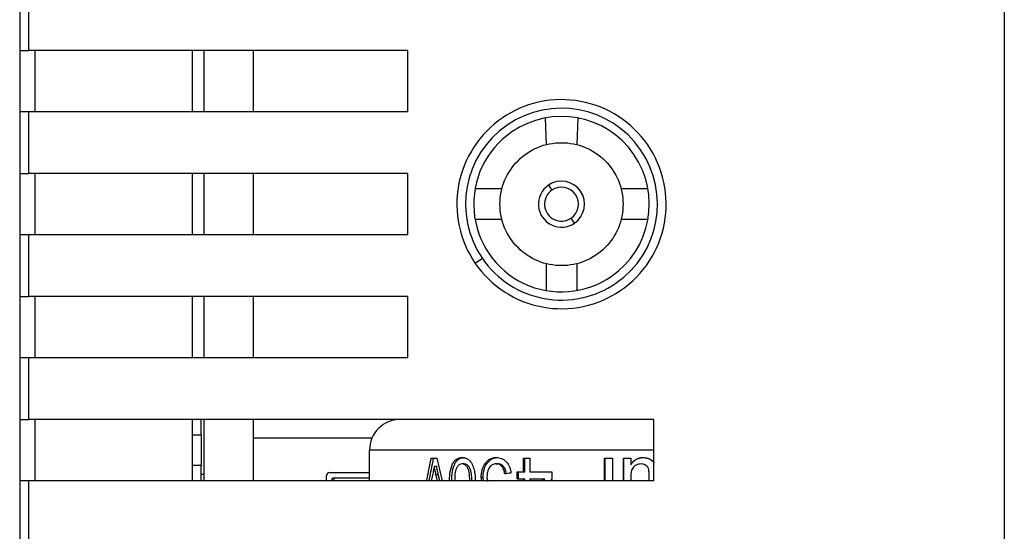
# Model space of a CAD drawing. Header units: millimetres. Extents: x -5320 to 345, y 512 to 4229.
# Tile 7 of 256: x -5191 to -5159, y 3919 to 3936. Entities that reach past the tile are written whole.
import ezdxf

# ---------------------------------------------------------------- set-up
doc = ezdxf.new("R2010")
doc.units = ezdxf.units.MM
doc.header["$LTSCALE"] = 5

msp = doc.modelspace()

# ---------------------------------------------------------------- linework, layer by layer
at = {"color": 7, "linetype": 'Continuous', "lineweight": 25}
for p, q in [((-5159.31, 3965.467), (-5159.31, 3905.767)), ((-5191.31, 3936.767), (-5191.31, 3934.767)), ((-5191.01, 3934.767), (-5191.01, 3936.767)), ((-5191.31, 3934.767), (-5191.31, 3932.767)), ((-5178.701, 3934.767), (-5191.01, 3934.767)), ((-5190.81, 3932.767), (-5190.81, 3934.767)), ((-5185.701, 3934.767), (-5185.701, 3932.767)), ((-5185.31, 3932.767), (-5185.31, 3934.767)), ((-5183.71, 3932.767), (-5183.71, 3934.767)), ((-5178.701, 3932.767), (-5178.701, 3934.767)), ((-5191.31, 3932.767), (-5191.31, 3930.767)), ((-5191.01, 3930.767), (-5191.01, 3932.767)), ((-5178.701, 3932.767), (-5191.01, 3932.767)), ((-5174.231, 3932.57), (-5174.201, 3931.703)), ((-5173.172, 3932.57), (-5173.201, 3931.703)), ((-5191.31, 3930.767), (-5191.31, 3928.767)), ((-5178.701, 3930.767), (-5191.01, 3930.767)), ((-5190.81, 3928.767), (-5190.81, 3930.767)), ((-5185.701, 3930.767), (-5185.701, 3928.767)), ((-5185.31, 3928.767), (-5185.31, 3930.767)), ((-5183.71, 3928.767), (-5183.71, 3930.767)), ((-5178.701, 3928.767), (-5178.701, 3930.767)), ((-5175.638, 3930.267), (-5176.51, 3930.267)), ((-5174.126, 3930.385), (-5174.013, 3930.22)), ((-5170.892, 3930.267), (-5171.765, 3930.267)), ((-5173.276, 3929.149), (-5173.389, 3929.314)), ((-5175.638, 3929.267), (-5176.51, 3929.267)), ((-5170.892, 3929.267), (-5171.765, 3929.267)), ((-5191.31, 3928.767), (-5191.31, 3926.767)), ((-5191.01, 3926.767), (-5191.01, 3928.767)), ((-5178.701, 3928.767), (-5191.01, 3928.767)), ((-5176.271, 3927.998), (-5176.503, 3927.839)), ((-5174.201, 3927.83), (-5174.201, 3926.958)), ((-5173.201, 3927.83), (-5173.201, 3926.958)), ((-5191.31, 3926.767), (-5191.31, 3924.767)), ((-5178.701, 3926.767), (-5191.01, 3926.767)), ((-5190.81, 3924.767), (-5190.81, 3926.767)), ((-5185.701, 3926.767), (-5185.701, 3924.767)), ((-5185.31, 3924.767), (-5185.31, 3926.767)), ((-5183.71, 3924.767), (-5183.71, 3926.767)), ((-5178.701, 3924.767), (-5178.701, 3926.767)), ((-5191.31, 3924.767), (-5191.31, 3922.767)), ((-5191.01, 3922.767), (-5191.01, 3924.767)), ((-5178.701, 3924.767), (-5191.01, 3924.767)), ((-5191.31, 3922.767), (-5191.31, 3920.767)), ((-5170.701, 3922.767), (-5191.01, 3922.767)), ((-5190.81, 3920.767), (-5190.81, 3922.767)), ((-5185.701, 3922.767), (-5185.701, 3920.767)), ((-5185.41, 3922.267), (-5185.41, 3922.767)), ((-5185.31, 3920.767), (-5185.31, 3922.767)), ((-5183.71, 3920.767), (-5183.71, 3922.767)), ((-5170.701, 3920.767), (-5170.701, 3922.767)), ((-5185.701, 3922.267), (-5185.41, 3922.267)), ((-5185.41, 3922.267), (-5185.41, 3921.267)), ((-5183.71, 3922.167), (-5179.858, 3922.167)), ((-5179.941, 3920.767), (-5179.941, 3921.767)), ((-5177.936, 3921.504), (-5177.75, 3921.504)), ((-5176.865, 3921.319), (-5176.932, 3921.319)), ((-5176.199, 3921.309), (-5176.14, 3921.309)), ((-5175.825, 3921.319), (-5175.77, 3921.319)), ((-5174.941, 3921.504), (-5174.734, 3921.504)), ((-5174.941, 3921.066), (-5174.941, 3921.504)), ((-5174.896, 3921.066), (-5174.896, 3921.504)), ((-5174.734, 3921.504), (-5174.734, 3921.066)), ((-5172.299, 3921.504), (-5172.048, 3921.504)), ((-5172.299, 3920.767), (-5172.299, 3921.504)), ((-5172.283, 3920.767), (-5172.283, 3921.504)), ((-5172.048, 3921.504), (-5172.048, 3920.767)), ((-5171.682, 3921.504), (-5171.452, 3921.504)), ((-5171.682, 3920.767), (-5171.682, 3921.504)), ((-5171.673, 3920.767), (-5171.673, 3921.504)), ((-5171.452, 3921.504), (-5171.452, 3921.289)), ((-5171.452, 3921.289), (-5171.445, 3921.289)), ((-5171.115, 3921.319), (-5171.112, 3921.319)), ((-5185.41, 3921.267), (-5185.701, 3921.267)), ((-5185.41, 3920.767), (-5185.41, 3921.267)), ((-5185.31, 3920.977), (-5185.41, 3920.977)), ((-5181.24, 3921.041), (-5179.941, 3921.041)), ((-5177.886, 3920.992), (-5177.932, 3920.767)), ((-5177.834, 3921.242), (-5177.757, 3921.242)), ((-5177.736, 3920.767), (-5177.781, 3920.977)), ((-5177.781, 3920.977), (-5177.705, 3920.977)), ((-5177.66, 3920.767), (-5177.705, 3920.977)), ((-5175.146, 3921.066), (-5174.941, 3921.066)), ((-5175.146, 3920.835), (-5175.146, 3921.066)), ((-5175.098, 3920.835), (-5175.098, 3921.066)), ((-5174.941, 3921.066), (-5174.896, 3921.066)), ((-5174.734, 3921.066), (-5174.012, 3921.066)), ((-5174.012, 3921.066), (-5174.012, 3920.835)), ((-5170.867, 3921.135), (-5170.866, 3921.135)), ((-5191.31, 3920.767), (-5191.31, 3918.767)), ((-5191.01, 3918.767), (-5191.01, 3920.767)), ((-5170.701, 3920.767), (-5191.01, 3920.767)), ((-5181.34, 3920.767), (-5181.34, 3920.941)), ((-5181.086, 3920.767), (-5181.086, 3920.867)), ((-5181.086, 3920.867), (-5179.941, 3920.867)), ((-5176.295, 3920.767), (-5176.31, 3920.887)), ((-5176.31, 3920.887), (-5176.25, 3920.887)), ((-5176.238, 3920.774), (-5176.25, 3920.887)), ((-5175.146, 3920.835), (-5174.941, 3920.835)), ((-5174.941, 3920.767), (-5174.941, 3920.835)), ((-5174.941, 3920.835), (-5174.896, 3920.835)), ((-5174.896, 3920.767), (-5174.896, 3920.835)), ((-5174.734, 3920.835), (-5174.277, 3920.835)), ((-5174.734, 3920.835), (-5174.734, 3920.767)), ((-5174.326, 3920.767), (-5174.277, 3920.835)), ((-5174.288, 3920.767), (-5174.24, 3920.835)), ((-5174.277, 3920.835), (-5174.24, 3920.835)), ((-5174.012, 3920.835), (-5174.061, 3920.767)), ((-5171.452, 3920.88), (-5171.452, 3920.767)), ((-5170.853, 3920.767), (-5170.853, 3920.904)), ((-5170.853, 3920.904), (-5170.853, 3920.904)), ((-5170.853, 3920.767), (-5170.853, 3920.904))]:
    msp.add_line(p, q, dxfattribs=at)
at = {"color": 8, "linetype": 'Continuous', "lineweight": 25}
msp.add_line((-5170.701, 3921.767), (-5179.941, 3921.767), dxfattribs=at)
at = {"color": 7, "linetype": 'Continuous', "lineweight": 25}
for centre, radius, start, end in [((-5173.701, 3929.767), 3.12, 304.5305, 124.5305), ((-5173.701, 3929.767), 2.853, 304.5305, 124.5305), ((-5173.701, 3929.767), 3.12, 124.5305, 214.5305), ((-5173.701, 3929.767), 2.853, 124.5305, 304.5305), ((-5173.701, 3929.767), 0.75, 124.5305, 304.5305), ((-5173.701, 3929.767), 0.75, 304.5305, 124.5305), ((-5173.701, 3929.767), 0.55, 304.5305, 124.5305), ((-5173.701, 3929.767), 0.55, 124.5305, 304.5305), ((-5173.701, 3929.767), 3.12, 214.5305, 304.5305), ((-5178.941, 3921.767), 1, 90, 180), ((-5181.24, 3920.941), 0.1, 90, 180), ((-5181.086, 3920.767), 0.1, 90, 180)]:
    msp.add_arc(centre, radius, start, end, dxfattribs=at)
for points, knots in [([(-5191.31, 3934.767), (-5191.31, 3934.767), (-5191.278, 3934.767), (-5191.167, 3934.767), (-5191.089, 3934.767), (-5191.01, 3934.767)], [0, 0, 0, 0, 0.5, 0.5, 1, 1, 1, 1]), ([(-5176.503, 3927.839), (-5176.748, 3928.196), (-5176.933, 3928.617), (-5177.121, 3929.499), (-5177.124, 3929.958), (-5176.966, 3930.811), (-5176.799, 3931.239), (-5176.309, 3931.996), (-5175.986, 3932.322), (-5175.271, 3932.814), (-5174.851, 3932.999), (-5173.969, 3933.187), (-5173.51, 3933.189), (-5172.657, 3933.032), (-5172.229, 3932.865), (-5171.472, 3932.374), (-5171.146, 3932.052), (-5170.654, 3931.337), (-5170.469, 3930.917), (-5170.281, 3930.034), (-5170.278, 3929.575), (-5170.436, 3928.722), (-5170.603, 3928.294), (-5171.094, 3927.538), (-5171.416, 3927.211), (-5172.131, 3926.719), (-5172.551, 3926.535), (-5173.433, 3926.347), (-5173.892, 3926.344), (-5174.746, 3926.502), (-5175.173, 3926.668), (-5175.93, 3927.159), (-5176.257, 3927.482), (-5176.503, 3927.839)], [0, 0, 0, 0, 0.0625, 0.0625, 0.125, 0.125, 0.1875, 0.1875, 0.25, 0.25, 0.3125, 0.3125, 0.375, 0.375, 0.4375, 0.4375, 0.5, 0.5, 0.5625, 0.5625, 0.625, 0.625, 0.6875, 0.6875, 0.75, 0.75, 0.8125, 0.8125, 0.875, 0.875, 0.9375, 0.9375, 1, 1, 1, 1]), ([(-5191.01, 3932.767), (-5191.089, 3932.767), (-5191.167, 3932.767), (-5191.278, 3932.767), (-5191.31, 3932.767), (-5191.31, 3932.767)], [0, 0, 0, 0, 0.5, 0.5, 1, 1, 1, 1]), ([(-5175.701, 3929.767), (-5175.701, 3930.029), (-5175.649, 3930.29), (-5175.449, 3930.774), (-5175.3, 3930.996), (-5174.93, 3931.366), (-5174.708, 3931.514), (-5174.225, 3931.715), (-5173.963, 3931.767), (-5173.439, 3931.767), (-5173.178, 3931.715), (-5172.694, 3931.514), (-5172.472, 3931.366), (-5172.102, 3930.996), (-5171.954, 3930.774), (-5171.753, 3930.29), (-5171.701, 3930.029), (-5171.701, 3929.767)], [0, 0, 0, 0, 0.125, 0.125, 0.25, 0.25, 0.375, 0.375, 0.5, 0.5, 0.625, 0.625, 0.75, 0.75, 0.875, 0.875, 1, 1, 1, 1]), ([(-5191.31, 3930.767), (-5191.31, 3930.767), (-5191.278, 3930.767), (-5191.167, 3930.767), (-5191.089, 3930.767), (-5191.01, 3930.767)], [0, 0, 0, 0, 0.5, 0.5, 1, 1, 1, 1]), ([(-5171.701, 3929.767), (-5171.701, 3929.505), (-5171.753, 3929.243), (-5171.954, 3928.759), (-5172.102, 3928.538), (-5172.472, 3928.167), (-5172.694, 3928.019), (-5173.178, 3927.819), (-5173.439, 3927.767), (-5173.963, 3927.767), (-5174.225, 3927.819), (-5174.708, 3928.019), (-5174.93, 3928.167), (-5175.3, 3928.538), (-5175.449, 3928.759), (-5175.649, 3929.243), (-5175.701, 3929.505), (-5175.701, 3929.767)], [0, 0, 0, 0, 0.125, 0.125, 0.25, 0.25, 0.375, 0.375, 0.5, 0.5, 0.625, 0.625, 0.75, 0.75, 0.875, 0.875, 1, 1, 1, 1]), ([(-5191.01, 3928.767), (-5191.089, 3928.767), (-5191.167, 3928.767), (-5191.278, 3928.767), (-5191.31, 3928.767), (-5191.31, 3928.767)], [0, 0, 0, 0, 0.5, 0.5, 1, 1, 1, 1]), ([(-5191.31, 3926.767), (-5191.31, 3926.767), (-5191.278, 3926.767), (-5191.167, 3926.767), (-5191.089, 3926.767), (-5191.01, 3926.767)], [0, 0, 0, 0, 0.5, 0.5, 1, 1, 1, 1]), ([(-5191.01, 3924.767), (-5191.089, 3924.767), (-5191.167, 3924.767), (-5191.278, 3924.767), (-5191.31, 3924.767), (-5191.31, 3924.767)], [0, 0, 0, 0, 0.5, 0.5, 1, 1, 1, 1]), ([(-5191.31, 3922.767), (-5191.31, 3922.767), (-5191.278, 3922.767), (-5191.167, 3922.767), (-5191.089, 3922.767), (-5191.01, 3922.767)], [0, 0, 0, 0, 0.5, 0.5, 1, 1, 1, 1]), ([(-5178.083, 3920.767), (-5178.073, 3920.82), (-5178.025, 3921.065), (-5177.975, 3921.311), (-5177.936, 3921.504)], [0, 0, 0, 0, 0.215701, 1, 1, 1, 1]), ([(-5178.004, 3920.767), (-5177.993, 3920.82), (-5177.946, 3921.065), (-5177.897, 3921.311), (-5177.858, 3921.504)], [0, 0, 0, 0, 0.215701, 1, 1, 1, 1]), ([(-5177.342, 3920.767), (-5177.34, 3920.818), (-5177.336, 3920.971), (-5177.3, 3921.175), (-5177.229, 3921.353), (-5177.148, 3921.457), (-5177.046, 3921.518), (-5176.971, 3921.524), (-5176.932, 3921.527)], [0, 0, 0, 0, 0.145222, 0.430188, 0.578484, 0.715132, 0.854134, 1, 1, 1, 1]), ([(-5177.27, 3920.771), (-5177.269, 3920.821), (-5177.265, 3920.973), (-5177.23, 3921.174), (-5177.159, 3921.352), (-5177.078, 3921.457), (-5176.977, 3921.518), (-5176.903, 3921.524), (-5176.865, 3921.527)], [0, 0, 0, 0, 0.142037, 0.42931, 0.578527, 0.715512, 0.857728, 1, 1, 1, 1]), ([(-5176.932, 3921.319), (-5176.959, 3921.315), (-5177.014, 3921.308), (-5177.081, 3921.243), (-5177.131, 3921.157), (-5177.171, 3920.995), (-5177.173, 3920.863), (-5177.174, 3920.767)], [0, 0, 0, 0, 0.1506967, 0.3015283, 0.4525931, 0.6039539, 1, 1, 1, 1]), ([(-5176.932, 3921.527), (-5176.915, 3921.526), (-5176.891, 3921.524), (-5176.871, 3921.522), (-5176.859, 3921.52), (-5176.855, 3921.519), (-5176.819, 3921.511), (-5176.792, 3921.5), (-5176.741, 3921.473), (-5176.716, 3921.455), (-5176.685, 3921.425), (-5176.679, 3921.419), (-5176.668, 3921.407), (-5176.661, 3921.399), (-5176.651, 3921.386), (-5176.641, 3921.372), (-5176.628, 3921.354)], [0, 0, 0, 0, 0.125, 0.1875, 0.1875, 0.25, 0.25, 0.5, 0.5, 0.75, 0.75, 0.8125, 0.8125, 0.875, 0.875, 1, 1, 1, 1]), ([(-5176.682, 3920.767), (-5176.684, 3920.863), (-5176.686, 3920.995), (-5176.728, 3921.157), (-5176.781, 3921.242), (-5176.85, 3921.308), (-5176.905, 3921.316), (-5176.932, 3921.319)], [0, 0, 0, 0, 0.396037, 0.547388, 0.698441, 0.849262, 1, 1, 1, 1]), ([(-5176.611, 3920.767), (-5176.611, 3920.79), (-5176.613, 3920.885), (-5176.628, 3921.017), (-5176.663, 3921.157), (-5176.716, 3921.242), (-5176.784, 3921.308), (-5176.838, 3921.316), (-5176.865, 3921.319)], [0, 0, 0, 0, 0.095155, 0.398561, 0.549976, 0.70066, 0.850593, 1, 1, 1, 1]), ([(-5176.628, 3921.354), (-5176.603, 3921.299), (-5176.552, 3921.188), (-5176.51, 3920.987), (-5176.505, 3920.845), (-5176.502, 3920.767)], [0, 0, 0, 0, 0.310388, 0.62132, 1, 1, 1, 1]), ([(-5176.31, 3920.887), (-5176.309, 3920.925), (-5176.306, 3921), (-5176.286, 3921.111), (-5176.257, 3921.197), (-5176.227, 3921.263), (-5176.209, 3921.293), (-5176.199, 3921.309)], [0, 0, 0, 0, 0.25001, 0.499973, 0.752201, 0.867431, 1, 1, 1, 1]), ([(-5176.25, 3920.887), (-5176.249, 3920.91), (-5176.248, 3920.941), (-5176.246, 3920.972), (-5176.245, 3920.984), (-5176.244, 3920.992), (-5176.244, 3920.995), (-5176.239, 3921.039), (-5176.232, 3921.075), (-5176.215, 3921.144), (-5176.203, 3921.181), (-5176.182, 3921.232), (-5176.174, 3921.248), (-5176.161, 3921.273), (-5176.152, 3921.289), (-5176.14, 3921.309)], [0, 0, 0, 0, 0.125, 0.1875, 0.21875, 0.21875, 0.25, 0.25, 0.5, 0.5, 0.75, 0.75, 0.875, 0.875, 1, 1, 1, 1]), ([(-5176.199, 3921.309), (-5176.188, 3921.326), (-5176.166, 3921.36), (-5176.114, 3921.419), (-5176.037, 3921.479), (-5175.951, 3921.512), (-5175.879, 3921.525), (-5175.842, 3921.526), (-5175.824, 3921.527)], [0, 0, 0, 0, 0.125164, 0.250268, 0.499998, 0.749709, 0.874831, 1, 1, 1, 1]), ([(-5176.14, 3921.309), (-5176.133, 3921.32), (-5176.123, 3921.335), (-5176.115, 3921.346), (-5176.11, 3921.353), (-5176.109, 3921.355), (-5176.095, 3921.374), (-5176.081, 3921.39), (-5176.054, 3921.417), (-5176.04, 3921.43), (-5176.01, 3921.454), (-5175.994, 3921.465), (-5175.947, 3921.492), (-5175.914, 3921.505), (-5175.867, 3921.517), (-5175.854, 3921.52), (-5175.84, 3921.522), (-5175.832, 3921.523), (-5175.826, 3921.524), (-5175.811, 3921.525), (-5175.793, 3921.526), (-5175.769, 3921.527)], [0, 0, 0, 0, 0.0625, 0.09375, 0.09375, 0.125, 0.125, 0.25, 0.25, 0.375, 0.375, 0.5, 0.5, 0.75, 0.75, 0.8125, 0.84375, 0.84375, 0.875, 0.875, 1, 1, 1, 1]), ([(-5175.825, 3921.319), (-5175.847, 3921.318), (-5175.89, 3921.316), (-5175.952, 3921.293), (-5176.008, 3921.253), (-5176.068, 3921.178), (-5176.106, 3921.081), (-5176.122, 3920.979), (-5176.123, 3920.927), (-5176.124, 3920.901)], [0, 0, 0, 0, 0.125197, 0.2503, 0.37269, 0.50035, 0.749455, 0.874716, 1, 1, 1, 1]), ([(-5175.546, 3920.997), (-5175.549, 3921.018), (-5175.556, 3921.06), (-5175.578, 3921.141), (-5175.624, 3921.235), (-5175.702, 3921.296), (-5175.771, 3921.317), (-5175.807, 3921.319), (-5175.825, 3921.319)], [0, 0, 0, 0, 0.125505, 0.250952, 0.500484, 0.749198, 0.874558, 1, 1, 1, 1]), ([(-5175.824, 3921.527), (-5175.795, 3921.525), (-5175.736, 3921.523), (-5175.621, 3921.491), (-5175.488, 3921.401), (-5175.399, 3921.256), (-5175.359, 3921.124), (-5175.351, 3921.054), (-5175.347, 3921.02)], [0, 0, 0, 0, 0.1254093, 0.2507539, 0.4999713, 0.7492778, 0.8746105, 1, 1, 1, 1]), ([(-5175.494, 3920.997), (-5175.496, 3921.01), (-5175.499, 3921.029), (-5175.502, 3921.043), (-5175.503, 3921.052), (-5175.504, 3921.054), (-5175.509, 3921.079), (-5175.515, 3921.099), (-5175.535, 3921.162), (-5175.553, 3921.197), (-5175.602, 3921.26), (-5175.633, 3921.284), (-5175.674, 3921.302), (-5175.687, 3921.307), (-5175.7, 3921.311), (-5175.708, 3921.313), (-5175.714, 3921.314), (-5175.73, 3921.317), (-5175.747, 3921.319), (-5175.77, 3921.319)], [0, 0, 0, 0, 0.0625, 0.09375, 0.09375, 0.125, 0.125, 0.25, 0.25, 0.5, 0.5, 0.75, 0.75, 0.8125, 0.84375, 0.84375, 0.875, 0.875, 1, 1, 1, 1]), ([(-5171.452, 3921.289), (-5171.445, 3921.3), (-5171.435, 3921.315), (-5171.427, 3921.327), (-5171.422, 3921.334), (-5171.421, 3921.335), (-5171.406, 3921.356), (-5171.393, 3921.371), (-5171.35, 3921.417), (-5171.319, 3921.442), (-5171.251, 3921.485), (-5171.214, 3921.501), (-5171.164, 3921.514), (-5171.149, 3921.518), (-5171.134, 3921.521), (-5171.124, 3921.522), (-5171.117, 3921.523), (-5171.101, 3921.525), (-5171.08, 3921.526), (-5171.053, 3921.527)], [0, 0, 0, 0, 0.0625, 0.09375, 0.09375, 0.125, 0.125, 0.25, 0.25, 0.5, 0.5, 0.75, 0.75, 0.8125, 0.84375, 0.84375, 0.875, 0.875, 1, 1, 1, 1]), ([(-5171.115, 3921.319), (-5171.141, 3921.318), (-5171.194, 3921.315), (-5171.27, 3921.286), (-5171.338, 3921.245), (-5171.392, 3921.186), (-5171.426, 3921.115), (-5171.443, 3921.038), (-5171.451, 3920.959), (-5171.452, 3920.906), (-5171.452, 3920.88)], [0, 0, 0, 0, 0.125009, 0.249972, 0.3798, 0.499715, 0.624539, 0.749616, 0.874795, 1, 1, 1, 1]), ([(-5171.445, 3921.289), (-5171.438, 3921.3), (-5171.428, 3921.315), (-5171.42, 3921.327), (-5171.416, 3921.334), (-5171.414, 3921.335), (-5171.399, 3921.356), (-5171.387, 3921.371), (-5171.345, 3921.417), (-5171.314, 3921.442), (-5171.247, 3921.485), (-5171.21, 3921.501), (-5171.16, 3921.514), (-5171.145, 3921.518), (-5171.13, 3921.521), (-5171.121, 3921.522), (-5171.114, 3921.523), (-5171.098, 3921.525), (-5171.078, 3921.526), (-5171.051, 3921.527)], [0, 0, 0, 0, 0.0625, 0.09375, 0.09375, 0.125, 0.125, 0.25, 0.25, 0.5, 0.5, 0.75, 0.75, 0.8125, 0.84375, 0.84375, 0.875, 0.875, 1, 1, 1, 1]), ([(-5170.867, 3921.135), (-5170.87, 3921.149), (-5170.878, 3921.176), (-5170.904, 3921.225), (-5170.953, 3921.277), (-5171.031, 3921.314), (-5171.087, 3921.318), (-5171.115, 3921.319)], [0, 0, 0, 0, 0.125394, 0.250666, 0.500011, 0.749728, 1, 1, 1, 1]), ([(-5171.053, 3921.527), (-5171.004, 3921.523), (-5170.907, 3921.515), (-5170.797, 3921.462), (-5170.729, 3921.408), (-5170.709, 3921.378), (-5170.701, 3921.367)], [0, 0, 0, 0, 0.363489, 0.727428, 0.899363, 1, 1, 1, 1]), ([(-5171.051, 3921.527), (-5170.998, 3921.522), (-5170.892, 3921.511), (-5170.763, 3921.45), (-5170.717, 3921.382), (-5170.701, 3921.358)], [0, 0, 0, 0, 0.394698, 0.787784, 1, 1, 1, 1]), ([(-5177.781, 3920.977), (-5177.794, 3921.035), (-5177.804, 3921.079), (-5177.815, 3921.138), (-5177.824, 3921.182), (-5177.834, 3921.242)], [0, 0, 0, 0, 0.5, 0.5, 1, 1, 1, 1]), ([(-5177.705, 3920.977), (-5177.718, 3921.035), (-5177.727, 3921.079), (-5177.739, 3921.138), (-5177.747, 3921.182), (-5177.757, 3921.242)], [0, 0, 0, 0, 0.5, 0.5, 1, 1, 1, 1]), ([(-5170.853, 3920.904), (-5170.854, 3920.929), (-5170.854, 3920.968), (-5170.855, 3921.029), (-5170.858, 3921.081), (-5170.864, 3921.119), (-5170.867, 3921.135)], [0, 0, 0, 0, 0.322704, 0.500104, 0.79001, 1, 1, 1, 1]), ([(-5170.853, 3920.904), (-5170.853, 3920.935), (-5170.854, 3920.973), (-5170.854, 3921.001), (-5170.855, 3921.012), (-5170.855, 3921.016), (-5170.855, 3921.018), (-5170.855, 3921.017), (-5170.857, 3921.071), (-5170.861, 3921.11), (-5170.866, 3921.135)], [0, 0, 0, 0, 0.25, 0.375, 0.4375, 0.46875, 0.46875, 0.5, 0.5, 1, 1, 1, 1]), ([(-5191.01, 3920.767), (-5191.089, 3920.767), (-5191.167, 3920.767), (-5191.278, 3920.767), (-5191.31, 3920.767), (-5191.31, 3920.767)], [0, 0, 0, 0, 0.5, 0.5, 1, 1, 1, 1]), ([(-5176.124, 3920.901), (-5176.123, 3920.88), (-5176.123, 3920.839), (-5176.116, 3920.788), (-5176.109, 3920.758), (-5176.107, 3920.748)], [0, 0, 0, 0, 0.408363, 0.793192, 1, 1, 1, 1])]:
    msp.add_open_spline(points, degree=3, knots=knots, dxfattribs=at)
for points in [[(-5177.75, 3921.504), (-5177.694, 3921.258), (-5177.638, 3921.012), (-5177.58, 3920.767)], [(-5177.834, 3921.242), (-5177.848, 3921.169), (-5177.865, 3921.085), (-5177.886, 3920.992)], [(-5175.347, 3921.02), (-5175.414, 3921.012), (-5175.48, 3921.004), (-5175.546, 3920.997)]]:
    msp.add_open_spline(points, degree=3, dxfattribs=at)

doc.saveas('drawing.dxf')
